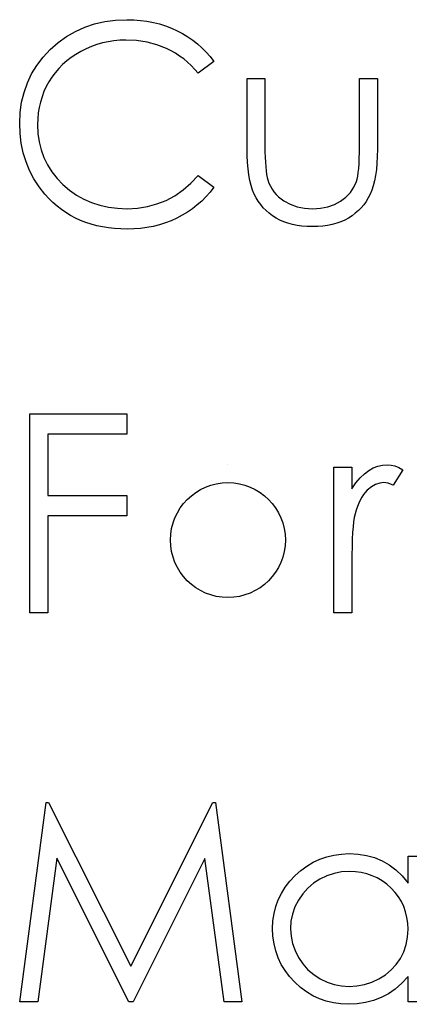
# Model space of a CAD drawing. Header units: inches. Extents: x 370 to 474, y 80 to 168.
# Tile 79 of 170: x 428.668 to 428.937, y 85.341 to 86.022. Entities that reach past the tile are written whole.
import ezdxf

# ---------------------------------------------------------------- set-up
doc = ezdxf.new("R2010")
doc.units = ezdxf.units.IN
doc.header["$LTSCALE"] = 0.5
doc.header["$MEASUREMENT"] = 0

msp = doc.modelspace()

# ---------------------------------------------------------------- linework, layer by layer
at = {"color": 7, "linetype": 'Continuous'}
for p, q in [((428.70603, 86.01414), (428.71249, 86.01706)), ((428.71249, 86.01706), (428.71928, 86.01932)), ((428.71928, 86.01932), (428.7264, 86.02093)), ((428.7264, 86.02093), (428.73388, 86.02189)), ((428.73388, 86.02189), (428.74167, 86.02222)), ((428.74167, 86.02222), (428.74167, 86.02222)), ((428.74167, 86.02222), (428.74642, 86.02211)), ((428.74642, 86.02211), (428.75105, 86.02175)), ((428.75105, 86.02175), (428.75555, 86.02115)), ((428.75555, 86.02115), (428.75994, 86.02032)), ((428.75994, 86.02032), (428.76422, 86.01927)), ((428.76422, 86.01927), (428.76839, 86.01794)), ((428.76839, 86.01794), (428.77245, 86.0164)), ((428.77245, 86.0164), (428.77637, 86.01463)), ((428.69414, 86.00641), (428.6999, 86.0106)), ((428.6999, 86.0106), (428.70603, 86.01414)), ((428.77637, 86.01463), (428.78015, 86.01264)), ((428.78015, 86.01264), (428.78376, 86.01046)), ((428.78376, 86.01046), (428.78721, 86.00809)), ((428.68867, 86.00155), (428.69414, 86.00641)), ((428.71716, 86.0037), (428.71348, 86.0021)), ((428.72091, 86.00503), (428.71716, 86.0037)), ((428.72477, 86.00613), (428.72091, 86.00503)), ((428.72867, 86.00699), (428.72477, 86.00613)), ((428.73267, 86.00759), (428.72867, 86.00699)), ((428.73675, 86.00798), (428.73267, 86.00759)), ((428.74089, 86.00809), (428.73675, 86.00798)), ((428.7484, 86.00773), (428.74089, 86.00809)), ((428.74089, 86.00809), (428.74089, 86.00809)), ((428.75558, 86.00663), (428.7484, 86.00773)), ((428.76245, 86.00481), (428.75558, 86.00663)), ((428.76902, 86.00224), (428.76245, 86.00481)), ((428.78721, 86.00809), (428.79047, 86.00555)), ((428.79047, 86.00555), (428.79356, 86.00279)), ((428.79356, 86.00279), (428.79649, 85.99986)), ((428.67942, 85.99062), (428.6837, 85.99622)), ((428.6837, 85.99622), (428.68867, 86.00155)), ((428.70313, 85.99603), (428.70007, 85.99365)), ((428.70639, 85.99824), (428.70313, 85.99603)), ((428.70987, 86.00028), (428.70639, 85.99824)), ((428.71348, 86.0021), (428.70987, 86.00028)), ((428.77217, 86.00069), (428.76902, 86.00224)), ((428.77521, 85.99898), (428.77217, 86.00069)), ((428.7781, 85.9971), (428.77521, 85.99898)), ((428.78092, 85.99506), (428.7781, 85.9971)), ((428.79649, 85.99986), (428.79922, 85.99672)), ((428.79922, 85.99672), (428.80179, 85.99341)), ((428.67578, 85.98468), (428.67942, 85.99062)), ((428.6972, 85.99111), (428.69452, 85.98841)), ((428.70007, 85.99365), (428.6972, 85.99111)), ((428.7836, 85.99283), (428.78092, 85.99506)), ((428.78616, 85.99042), (428.7836, 85.99283)), ((428.78862, 85.98786), (428.78616, 85.99042)), ((428.80179, 85.99341), (428.79097, 85.98512)), ((428.67283, 85.97847), (428.67578, 85.98468)), ((428.6898, 85.98247), (428.68773, 85.97927)), ((428.69206, 85.98554), (428.6898, 85.98247)), ((428.69452, 85.98841), (428.69206, 85.98554)), ((428.79097, 85.98512), (428.78862, 85.98786)), ((428.79097, 85.98512), (428.79097, 85.98512)), ((428.67051, 85.97196), (428.67283, 85.97847)), ((428.68588, 85.97593), (428.68431, 85.97248)), ((428.68773, 85.97927), (428.68588, 85.97593)), ((428.82475, 85.98159), (428.83712, 85.98159)), ((428.82475, 85.93348), (428.82475, 85.98159)), ((428.83712, 85.98159), (428.83712, 85.98159)), ((428.83712, 85.98159), (428.83712, 85.93489)), ((428.90248, 85.93489), (428.90248, 85.98159)), ((428.90248, 85.98159), (428.90248, 85.98159)), ((428.90248, 85.98159), (428.91485, 85.98159)), ((428.91485, 85.98159), (428.91485, 85.98159)), ((428.91485, 85.98159), (428.91485, 85.93257)), ((428.66885, 85.96514), (428.67051, 85.97196)), ((428.68296, 85.96895), (428.68185, 85.96528)), ((428.68431, 85.97248), (428.68296, 85.96895)), ((428.66786, 85.95802), (428.66885, 85.96514)), ((428.681, 85.96152), (428.68039, 85.95769)), ((428.68185, 85.96528), (428.681, 85.96152)), ((428.66753, 85.95059), (428.66786, 85.95802)), ((428.68039, 85.95769), (428.68, 85.95371)), ((428.6678, 85.94353), (428.66753, 85.95059)), ((428.66753, 85.95059), (428.66753, 85.95059)), ((428.68, 85.95371), (428.67989, 85.94965)), ((428.67989, 85.94965), (428.67989, 85.94965)), ((428.67989, 85.94965), (428.68017, 85.94355)), ((428.66863, 85.93674), (428.6678, 85.94353)), ((428.68017, 85.94355), (428.681, 85.93773)), ((428.66998, 85.93019), (428.66863, 85.93674)), ((428.681, 85.93773), (428.68235, 85.93215)), ((428.83712, 85.93489), (428.83712, 85.93489)), ((428.83712, 85.93489), (428.83715, 85.93077)), ((428.90246, 85.93041), (428.90248, 85.93489)), ((428.90248, 85.93489), (428.90248, 85.93489)), ((428.67189, 85.92393), (428.66998, 85.93019)), ((428.68235, 85.93215), (428.68428, 85.92685)), ((428.82484, 85.92832), (428.82475, 85.93348)), ((428.82475, 85.93348), (428.82475, 85.93348)), ((428.82506, 85.92349), (428.82484, 85.92832)), ((428.83715, 85.93077), (428.83723, 85.92702)), ((428.90235, 85.92633), (428.90246, 85.93041)), ((428.91477, 85.92757), (428.91455, 85.92288)), ((428.91485, 85.93257), (428.91477, 85.92757)), ((428.91485, 85.93257), (428.91485, 85.93257)), ((428.67434, 85.91791), (428.67189, 85.92393)), ((428.68428, 85.92685), (428.68674, 85.92177)), ((428.68674, 85.92177), (428.68977, 85.91697)), ((428.82544, 85.91901), (428.82506, 85.92349)), ((428.83723, 85.92702), (428.8374, 85.92357)), ((428.8374, 85.92357), (428.83762, 85.92045)), ((428.90199, 85.91937), (428.90221, 85.92266)), ((428.90221, 85.92266), (428.90235, 85.92633)), ((428.91455, 85.92288), (428.91416, 85.91849)), ((428.67735, 85.91217), (428.67434, 85.91791)), ((428.68977, 85.91697), (428.69333, 85.91242)), ((428.78586, 85.90908), (428.79097, 85.91446)), ((428.79097, 85.91446), (428.79097, 85.91446)), ((428.79097, 85.91446), (428.80179, 85.90626)), ((428.826, 85.91485), (428.82544, 85.91901)), ((428.82669, 85.91104), (428.826, 85.91485)), ((428.83762, 85.92045), (428.83789, 85.91769)), ((428.83789, 85.91769), (428.83822, 85.91523)), ((428.83822, 85.91523), (428.83861, 85.91313)), ((428.90091, 85.912), (428.90132, 85.91405)), ((428.90132, 85.91405), (428.90168, 85.9165)), ((428.90168, 85.9165), (428.90199, 85.91937)), ((428.91361, 85.91446), (428.91292, 85.91071)), ((428.91416, 85.91849), (428.91361, 85.91446)), ((428.68091, 85.90668), (428.67735, 85.91217)), ((428.69333, 85.91242), (428.69745, 85.90814)), ((428.69745, 85.90814), (428.70197, 85.90425)), ((428.78048, 85.90441), (428.78586, 85.90908)), ((428.82754, 85.90753), (428.82669, 85.91104)), ((428.82856, 85.90438), (428.82754, 85.90753)), ((428.83861, 85.91313), (428.83908, 85.91134)), ((428.83908, 85.91134), (428.83908, 85.91134)), ((428.83908, 85.91134), (428.83991, 85.9091)), ((428.83991, 85.9091), (428.84087, 85.90698)), ((428.89862, 85.90632), (428.90044, 85.91035)), ((428.90044, 85.91035), (428.90091, 85.912)), ((428.90044, 85.91035), (428.90044, 85.91035)), ((428.91206, 85.90731), (428.91104, 85.90422)), ((428.91292, 85.91071), (428.91206, 85.90731)), ((428.685, 85.90146), (428.68091, 85.90668)), ((428.68765, 85.89853), (428.685, 85.90146)), ((428.685, 85.90146), (428.685, 85.90146)), ((428.70197, 85.90425), (428.7068, 85.90085)), ((428.7068, 85.90085), (428.71191, 85.89801)), ((428.76877, 85.89724), (428.77476, 85.90047)), ((428.77476, 85.90047), (428.78048, 85.90441)), ((428.79914, 85.90292), (428.79632, 85.89975)), ((428.80179, 85.90626), (428.79914, 85.90292)), ((428.80179, 85.90626), (428.80179, 85.90626)), ((428.82972, 85.90157), (428.82856, 85.90438)), ((428.83105, 85.899), (428.82972, 85.90157)), ((428.84087, 85.90698), (428.84203, 85.90499)), ((428.84203, 85.90499), (428.84333, 85.90312)), ((428.84333, 85.90312), (428.84482, 85.90135)), ((428.84482, 85.90135), (428.84648, 85.89972)), ((428.8931, 85.89947), (428.89616, 85.9027)), ((428.89616, 85.9027), (428.89862, 85.90632)), ((428.90988, 85.90143), (428.90856, 85.89889)), ((428.91104, 85.90422), (428.90988, 85.90143)), ((428.69044, 85.8958), (428.68765, 85.89853)), ((428.69333, 85.89326), (428.69044, 85.8958)), ((428.71191, 85.89801), (428.71729, 85.89566)), ((428.71729, 85.89566), (428.72298, 85.89384)), ((428.72298, 85.89384), (428.72894, 85.89254)), ((428.75586, 85.89293), (428.76245, 85.89472)), ((428.76245, 85.89472), (428.76877, 85.89724)), ((428.79025, 85.89403), (428.78696, 85.89144)), ((428.79337, 85.89679), (428.79025, 85.89403)), ((428.79632, 85.89975), (428.79337, 85.89679)), ((428.83254, 85.89657), (428.83105, 85.899)), ((428.83417, 85.89428), (428.83254, 85.89657)), ((428.83596, 85.89213), (428.83417, 85.89428)), ((428.84648, 85.89972), (428.84827, 85.8982)), ((428.84827, 85.8982), (428.85026, 85.89682)), ((428.85026, 85.89682), (428.85459, 85.8945)), ((428.85459, 85.8945), (428.85934, 85.89282)), ((428.88059, 85.89279), (428.88523, 85.89442)), ((428.88523, 85.89442), (428.88943, 85.89668)), ((428.88943, 85.89668), (428.8931, 85.89947)), ((428.90544, 85.89423), (428.90367, 85.8921)), ((428.90709, 85.89649), (428.90544, 85.89423)), ((428.90856, 85.89889), (428.90709, 85.89649)), ((428.69634, 85.89091), (428.69333, 85.89326)), ((428.69949, 85.88876), (428.69634, 85.89091)), ((428.70275, 85.88677), (428.69949, 85.88876)), ((428.70611, 85.88498), (428.70275, 85.88677)), ((428.72894, 85.89254), (428.73521, 85.89174)), ((428.73521, 85.89174), (428.74175, 85.89149)), ((428.74175, 85.89149), (428.74896, 85.89185)), ((428.74175, 85.89149), (428.74175, 85.89149)), ((428.74896, 85.89185), (428.75586, 85.89293)), ((428.7799, 85.88688), (428.77614, 85.8849)), ((428.78351, 85.88906), (428.7799, 85.88688)), ((428.78696, 85.89144), (428.78351, 85.88906)), ((428.83792, 85.89014), (428.83596, 85.89213)), ((428.84005, 85.88829), (428.83792, 85.89014)), ((428.84234, 85.88658), (428.84005, 85.88829)), ((428.84477, 85.88503), (428.84234, 85.88658)), ((428.85934, 85.89282), (428.86447, 85.89183)), ((428.86447, 85.89183), (428.87, 85.89149)), ((428.87, 85.89149), (428.87552, 85.89183)), ((428.87, 85.89149), (428.87, 85.89149)), ((428.87552, 85.89183), (428.88059, 85.89279)), ((428.89735, 85.88658), (428.89492, 85.88503)), ((428.89961, 85.88829), (428.89735, 85.88658)), ((428.90171, 85.89011), (428.89961, 85.88829)), ((428.90367, 85.8921), (428.90171, 85.89011)), ((428.70962, 85.88338), (428.70611, 85.88498)), ((428.71324, 85.88197), (428.70962, 85.88338)), ((428.71696, 85.88076), (428.71324, 85.88197)), ((428.7208, 85.87971), (428.71696, 85.88076)), ((428.76414, 85.88031), (428.75989, 85.87924)), ((428.76825, 85.88161), (428.76414, 85.88031)), ((428.77225, 85.88313), (428.76825, 85.88161)), ((428.77614, 85.8849), (428.77225, 85.88313)), ((428.84736, 85.88365), (428.84477, 85.88503)), ((428.85012, 85.88244), (428.84736, 85.88365)), ((428.85302, 85.88145), (428.85012, 85.88244)), ((428.85608, 85.88062), (428.85302, 85.88145)), ((428.85931, 85.87996), (428.85608, 85.88062)), ((428.86268, 85.87949), (428.85931, 85.87996)), ((428.88046, 85.87996), (428.87709, 85.87949)), ((428.88369, 85.88062), (428.88046, 85.87996)), ((428.88672, 85.88145), (428.88369, 85.88062)), ((428.88962, 85.88244), (428.88672, 85.88145)), ((428.89235, 85.88365), (428.88962, 85.88244)), ((428.89492, 85.88503), (428.89235, 85.88365)), ((428.72477, 85.87888), (428.7208, 85.87971)), ((428.72886, 85.87822), (428.72477, 85.87888)), ((428.73306, 85.87775), (428.72886, 85.87822)), ((428.73739, 85.87744), (428.73306, 85.87775)), ((428.74183, 85.87736), (428.73739, 85.87744)), ((428.74653, 85.87747), (428.74183, 85.87736)), ((428.74183, 85.87736), (428.74183, 85.87736)), ((428.75108, 85.87783), (428.74653, 85.87747)), ((428.75555, 85.87841), (428.75108, 85.87783)), ((428.75989, 85.87924), (428.75555, 85.87841)), ((428.86621, 85.87921), (428.86268, 85.87949)), ((428.86988, 85.87913), (428.86621, 85.87921)), ((428.87358, 85.87921), (428.86988, 85.87913)), ((428.86988, 85.87913), (428.86988, 85.87913)), ((428.87709, 85.87949), (428.87358, 85.87921)), ((428.67459, 85.74966), (428.74172, 85.74966)), ((428.67459, 85.61187), (428.67459, 85.74966)), ((428.74172, 85.74966), (428.74172, 85.74966)), ((428.74172, 85.74966), (428.74172, 85.73553)), ((428.74172, 85.73553), (428.68696, 85.73553)), ((428.68696, 85.73553), (428.68696, 85.73553)), ((428.68696, 85.73553), (428.68696, 85.69313)), ((428.74172, 85.73553), (428.74172, 85.73553)), ((428.81156, 85.71433), (428.81156, 85.71433)), ((428.88482, 85.71256), (428.89718, 85.71256)), ((428.88482, 85.61187), (428.88482, 85.71256)), ((428.89718, 85.71256), (428.89718, 85.71256)), ((428.89718, 85.71256), (428.89718, 85.69774)), ((428.90585, 85.70815), (428.90889, 85.71041)), ((428.90889, 85.71041), (428.91201, 85.71212)), ((428.91201, 85.71212), (428.91521, 85.71336)), ((428.91521, 85.71336), (428.91844, 85.71408)), ((428.91844, 85.71408), (428.92175, 85.71433)), ((428.92175, 85.71433), (428.92175, 85.71433)), ((428.92175, 85.71433), (428.92432, 85.71411)), ((428.92432, 85.71411), (428.92697, 85.71347)), ((428.93252, 85.71088), (428.92573, 85.70017)), ((428.92697, 85.71347), (428.9297, 85.7124)), ((428.9297, 85.7124), (428.93252, 85.71088)), ((428.93252, 85.71088), (428.93252, 85.71088)), ((428.9, 85.70182), (428.9029, 85.7053)), ((428.9029, 85.7053), (428.90585, 85.70815)), ((428.89718, 85.69774), (428.9, 85.70182)), ((428.89718, 85.69774), (428.89718, 85.69774)), ((428.90787, 85.69666), (428.90651, 85.69525)), ((428.91068, 85.69898), (428.90787, 85.69666)), ((428.91353, 85.70064), (428.91068, 85.69898)), ((428.91645, 85.70163), (428.91353, 85.70064)), ((428.9194, 85.70196), (428.91645, 85.70163)), ((428.92076, 85.70185), (428.9194, 85.70196)), ((428.9194, 85.70196), (428.9194, 85.70196)), ((428.92228, 85.70152), (428.92076, 85.70185)), ((428.92393, 85.70094), (428.92228, 85.70152)), ((428.92573, 85.70017), (428.92393, 85.70094)), ((428.92573, 85.70017), (428.92573, 85.70017)), ((428.68696, 85.69313), (428.68696, 85.69313)), ((428.68696, 85.69313), (428.74172, 85.69313)), ((428.74172, 85.69313), (428.74172, 85.69313)), ((428.74172, 85.69313), (428.74172, 85.679)), ((428.90298, 85.68993), (428.90196, 85.68777)), ((428.90409, 85.69189), (428.90298, 85.68993)), ((428.90524, 85.69365), (428.90409, 85.69189)), ((428.90651, 85.69525), (428.90524, 85.69365)), ((428.90017, 85.68294), (428.89939, 85.68027)), ((428.90102, 85.68546), (428.90017, 85.68294)), ((428.90196, 85.68777), (428.90102, 85.68546)), ((428.74172, 85.679), (428.68696, 85.679)), ((428.68696, 85.679), (428.68696, 85.679)), ((428.68696, 85.679), (428.68696, 85.61187)), ((428.74172, 85.679), (428.74172, 85.679)), ((428.89887, 85.67786), (428.89843, 85.67491)), ((428.89939, 85.68027), (428.89887, 85.67786)), ((428.89939, 85.68027), (428.89939, 85.68027)), ((428.89804, 85.67141), (428.89774, 85.66735)), ((428.89843, 85.67491), (428.89804, 85.67141)), ((428.89749, 85.66277), (428.89732, 85.65763)), ((428.89774, 85.66735), (428.89749, 85.66277)), ((428.89732, 85.65763), (428.89721, 85.65195)), ((428.89721, 85.65195), (428.89718, 85.64571)), ((428.89718, 85.64571), (428.89718, 85.64571)), ((428.89718, 85.64571), (428.89718, 85.61187)), ((428.68696, 85.61187), (428.67459, 85.61187)), ((428.67459, 85.61187), (428.67459, 85.61187)), ((428.68696, 85.61187), (428.68696, 85.61187)), ((428.89718, 85.61187), (428.88482, 85.61187)), ((428.88482, 85.61187), (428.88482, 85.61187)), ((428.89718, 85.61187), (428.89718, 85.61187)), ((428.66753, 85.34284), (428.68572, 85.48063)), ((428.68572, 85.48063), (428.68572, 85.48063)), ((428.68572, 85.48063), (428.68748, 85.48063)), ((428.68748, 85.48063), (428.68748, 85.48063)), ((428.68748, 85.48063), (428.74437, 85.36757)), ((428.74437, 85.36757), (428.8011, 85.48063)), ((428.8011, 85.48063), (428.8011, 85.48063)), ((428.8011, 85.48063), (428.80286, 85.48063)), ((428.80286, 85.48063), (428.80286, 85.48063)), ((428.80286, 85.48063), (428.82122, 85.34284)), ((428.87982, 85.44317), (428.88479, 85.44436)), ((428.88479, 85.44436), (428.88995, 85.44505)), ((428.88995, 85.44505), (428.89531, 85.4453)), ((428.89531, 85.4453), (428.89531, 85.4453)), ((428.89531, 85.4453), (428.90146, 85.445)), ((428.90146, 85.445), (428.90731, 85.44409)), ((428.90731, 85.44409), (428.91286, 85.44254)), ((428.69314, 85.44221), (428.67997, 85.34284)), ((428.74308, 85.34284), (428.69314, 85.44221)), ((428.69314, 85.44221), (428.69314, 85.44221)), ((428.7956, 85.4419), (428.74589, 85.34284)), ((428.80885, 85.34284), (428.7956, 85.4419)), ((428.7956, 85.4419), (428.7956, 85.4419)), ((428.8661, 85.43674), (428.87046, 85.43937)), ((428.87046, 85.43937), (428.87505, 85.44149)), ((428.87505, 85.44149), (428.87982, 85.44317)), ((428.91286, 85.44254), (428.91811, 85.44041)), ((428.91811, 85.44041), (428.92305, 85.43763)), ((428.92305, 85.43763), (428.92771, 85.43409)), ((428.93605, 85.4249), (428.93605, 85.44353)), ((428.93605, 85.44353), (428.93605, 85.44353)), ((428.93605, 85.44353), (428.94842, 85.44353)), ((428.85793, 85.43009), (428.86191, 85.43365)), ((428.86191, 85.43365), (428.8661, 85.43674)), ((428.88487, 85.43164), (428.8799, 85.43001)), ((428.89006, 85.4326), (428.88487, 85.43164)), ((428.89547, 85.43293), (428.89006, 85.4326)), ((428.89967, 85.43277), (428.89547, 85.43293)), ((428.9037, 85.43222), (428.89967, 85.43277)), ((428.90756, 85.43133), (428.9037, 85.43222)), ((428.91126, 85.43006), (428.90756, 85.43133)), ((428.92771, 85.43409), (428.93202, 85.42987)), ((428.85114, 85.42209), (428.85429, 85.4262)), ((428.85429, 85.4262), (428.85793, 85.43009)), ((428.87071, 85.4249), (428.86677, 85.42151)), ((428.87513, 85.42774), (428.87071, 85.4249)), ((428.8799, 85.43001), (428.87513, 85.42774)), ((428.91477, 85.42846), (428.91126, 85.43006)), ((428.91814, 85.4265), (428.91477, 85.42846)), ((428.92131, 85.42416), (428.91814, 85.4265)), ((428.92432, 85.42148), (428.92131, 85.42416)), ((428.93202, 85.42987), (428.93605, 85.4249)), ((428.93605, 85.4249), (428.93605, 85.4249)), ((428.84631, 85.41334), (428.84849, 85.41781)), ((428.84849, 85.41781), (428.85114, 85.42209)), ((428.86329, 85.41761), (428.86028, 85.41317)), ((428.86677, 85.42151), (428.86329, 85.41761)), ((428.92708, 85.41852), (428.92432, 85.42148)), ((428.92945, 85.41541), (428.92708, 85.41852)), ((428.8446, 85.40864), (428.84631, 85.41334)), ((428.86028, 85.41317), (428.85788, 85.40842)), ((428.93147, 85.41209), (428.92945, 85.41541)), ((428.93312, 85.40862), (428.93147, 85.41209)), ((428.84267, 85.39871), (428.84339, 85.40378)), ((428.84339, 85.40378), (428.8446, 85.40864)), ((428.85617, 85.40351), (428.85512, 85.39848)), ((428.85788, 85.40842), (428.85617, 85.40351)), ((428.93439, 85.40497), (428.93312, 85.40862)), ((428.9353, 85.40113), (428.93439, 85.40497)), ((428.84242, 85.39346), (428.84267, 85.39871)), ((428.85512, 85.39848), (428.85479, 85.39332)), ((428.93586, 85.39713), (428.9353, 85.40113)), ((428.93605, 85.39296), (428.93586, 85.39713)), ((428.84267, 85.38811), (428.84242, 85.39346)), ((428.84242, 85.39346), (428.84242, 85.39346)), ((428.85479, 85.39332), (428.85479, 85.39332)), ((428.85479, 85.39332), (428.85514, 85.38819)), ((428.93572, 85.3875), (428.93605, 85.39296)), ((428.93605, 85.39296), (428.93605, 85.39296)), ((428.84339, 85.38294), (428.84267, 85.38811)), ((428.84457, 85.378), (428.84339, 85.38294)), ((428.85514, 85.38819), (428.85617, 85.38316)), ((428.85617, 85.38316), (428.85791, 85.37825)), ((428.93475, 85.38234), (428.93572, 85.3875)), ((428.84626, 85.37326), (428.84457, 85.378)), ((428.85791, 85.37825), (428.86033, 85.37345)), ((428.93081, 85.37281), (428.9331, 85.37742)), ((428.9331, 85.37742), (428.93475, 85.38234)), ((428.84844, 85.3687), (428.84626, 85.37326)), ((428.86033, 85.37345), (428.86337, 85.36898)), ((428.86337, 85.36898), (428.86685, 85.36503)), ((428.92791, 85.36859), (428.93081, 85.37281)), ((428.74437, 85.36757), (428.74437, 85.36757)), ((428.85106, 85.36437), (428.84844, 85.3687)), ((428.85418, 85.36025), (428.85106, 85.36437)), ((428.86685, 85.36503), (428.87082, 85.36161)), ((428.92045, 85.3615), (428.92448, 85.36481)), ((428.92448, 85.36481), (428.92791, 85.36859)), ((428.85779, 85.35633), (428.85418, 85.36025)), ((428.86174, 85.35275), (428.85779, 85.35633)), ((428.87082, 85.36161), (428.87527, 85.35871)), ((428.87527, 85.35871), (428.88004, 85.35639)), ((428.88004, 85.35639), (428.88498, 85.35476)), ((428.90593, 85.35473), (428.91099, 85.35636)), ((428.91099, 85.35636), (428.9159, 85.35865)), ((428.9159, 85.35865), (428.92045, 85.3615)), ((428.93177, 85.35562), (428.92727, 85.35164)), ((428.93605, 85.36025), (428.93177, 85.35562)), ((428.93605, 85.34284), (428.93605, 85.36025)), ((428.93605, 85.36025), (428.93605, 85.36025)), ((428.86588, 85.34965), (428.86174, 85.35275)), ((428.87024, 85.34703), (428.86588, 85.34965)), ((428.88498, 85.35476), (428.89009, 85.35377)), ((428.89009, 85.35377), (428.89536, 85.35344)), ((428.89536, 85.35344), (428.90072, 85.35377)), ((428.89536, 85.35344), (428.89536, 85.35344)), ((428.90072, 85.35377), (428.90593, 85.35473)), ((428.92727, 85.35164), (428.92247, 85.34833)), ((428.67997, 85.34284), (428.66753, 85.34284)), ((428.67997, 85.34284), (428.67997, 85.34284)), ((428.74589, 85.34284), (428.74308, 85.34284)), ((428.74308, 85.34284), (428.74308, 85.34284)), ((428.74589, 85.34284), (428.74589, 85.34284)), ((428.82122, 85.34284), (428.80885, 85.34284)), ((428.80885, 85.34284), (428.80885, 85.34284)), ((428.82122, 85.34284), (428.82122, 85.34284)), ((428.87477, 85.34488), (428.87024, 85.34703)), ((428.87952, 85.34322), (428.87477, 85.34488)), ((428.88446, 85.34204), (428.87952, 85.34322)), ((428.88959, 85.34132), (428.88446, 85.34204)), ((428.90668, 85.34223), (428.90091, 85.34135)), ((428.91217, 85.34366), (428.90668, 85.34223)), ((428.91745, 85.34568), (428.91217, 85.34366)), ((428.92247, 85.34833), (428.91745, 85.34568)), ((428.94842, 85.34284), (428.93605, 85.34284)), ((428.93605, 85.34284), (428.93605, 85.34284)), ((428.89492, 85.34107), (428.88959, 85.34132)), ((428.90091, 85.34135), (428.89492, 85.34107)), ((428.89492, 85.34107), (428.89492, 85.34107))]:
    msp.add_line(p, q, dxfattribs=at)
msp.add_arc((428.8115, 85.66222), 0.03974, 90.00004, 89.99996, dxfattribs=at)

doc.saveas('drawing.dxf')
